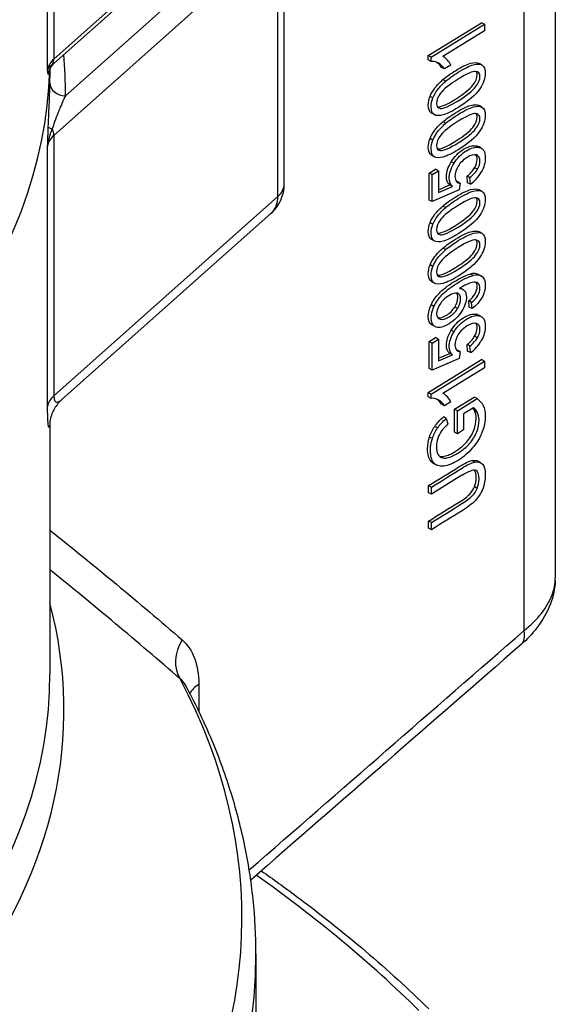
# Model space of a CAD drawing. Header units: millimetres. Extents: x -3789 to 8091, y -6405 to 1995.
# Tile 12 of 48: x -1026 to -992, y -4647 to -4584. Entities that reach past the tile are written whole.
import ezdxf

# ---------------------------------------------------------------- set-up
doc = ezdxf.new("R2010")
doc.units = ezdxf.units.MM
doc.header["$LTSCALE"] = 20
doc.layers.add('01-LINIE-025', color=1, linetype='CONTINUOUS')
doc.layers.add('02-LINIE-035', color=2, linetype='CONTINUOUS')

# ---------------------------------------------------------------- blocks, each defined once
blk = doc.blocks.new('A$Ccf1ddd91')
at = {"layer": '02-LINIE-035'}
for p, q in [((1976.84, 385.76), (1976.84, 487.15)), ((1972.81, 378.97), (1972.81, 481.24)), ((1912.33, 479.36), (1912.33, 452.42)), ((1911.54, 451.03), (1911.54, 477.96)), ((1912.33, 452.42), (1941.16, 478.05)), ((1912.33, 451.86), (1940.81, 477.18)), ((1913.83, 447.7), (1939.48, 470.51)), ((1941.97, 436.35), (1941.97, 469.82)), ((1941.16, 468.25), (1912.33, 442.62)), ((1941.16, 434.77), (1941.16, 468.25)), ((1960.5, 452.87), (1967.35, 457.1)), ((1960.87, 452.67), (1967.72, 456.91)), ((1967.72, 456.91), (1967.35, 457.1)), ((1967.72, 456.91), (1967.72, 456.05)), ((1967.72, 456.05), (1962.38, 452.75)), ((1960.5, 452.31), (1960.5, 452.87)), ((1960.87, 452.67), (1960.5, 452.87)), ((1960.87, 452.12), (1960.5, 452.31)), ((1960.87, 452.12), (1960.87, 452.67)), ((1962.45, 452.71), (1962.38, 452.75)), ((1967.38, 451.66), (1967.02, 451.86)), ((1911.83, 451.5), (1911.83, 451.5)), ((1911.83, 451.16), (1911.83, 450.05)), ((1962.58, 451.16), (1962.21, 451.36)), ((1963.39, 451.66), (1962.58, 451.16)), ((1962.74, 449.58), (1962.37, 449.78)), ((1961.09, 447.43), (1960.72, 447.62)), ((1961.27, 445.29), (1960.9, 445.49)), ((1961.32, 445.26), (1960.95, 445.46)), ((1961.68, 446.28), (1962.05, 446.09)), ((1967.38, 446.25), (1967.02, 446.45)), ((1962.74, 444.17), (1962.37, 444.36)), ((1912.33, 442.62), (1912.33, 409.15)), ((1961.09, 442.02), (1960.72, 442.21)), ((1911.54, 407.75), (1911.54, 441.23)), ((1961.68, 440.87), (1962.05, 440.68)), ((1967, 441.08), (1966.64, 441.27)), ((1967.3, 440.97), (1966.94, 441.17)), ((1961.27, 439.88), (1960.9, 440.08)), ((1961.32, 439.85), (1960.95, 440.05)), ((1963.81, 439.03), (1963.45, 439.22)), ((1960.62, 437.77), (1961.42, 438.27)), ((1960.99, 437.58), (1961.79, 438.07)), ((1961.79, 438.07), (1961.42, 438.27)), ((1961.79, 438.07), (1961.79, 435.29)), ((1966.82, 438.26), (1966.45, 438.45)), ((1960.62, 434.31), (1960.62, 437.77)), ((1960.99, 437.58), (1960.62, 437.77)), ((1960.99, 434.11), (1960.99, 437.58)), ((1964.59, 436.47), (1964.23, 436.67)), ((1965.56, 436.54), (1965.49, 437.39)), ((1965.86, 437.2), (1965.49, 437.39)), ((1965.93, 436.34), (1965.86, 437.2)), ((1964.49, 435.61), (1960.99, 434.11)), ((1961.79, 435.64), (1963.26, 436.25)), ((1961.79, 435.29), (1963.62, 436.05)), ((1963.62, 436.05), (1963.26, 436.25)), ((1964.59, 436.47), (1964.49, 435.61)), ((1965.93, 436.34), (1965.56, 436.54)), ((1967.38, 435.43), (1967.02, 435.62)), ((1912.33, 409.15), (1941.16, 434.77)), ((1960.99, 434.11), (1960.62, 434.31)), ((1962.74, 433.34), (1962.37, 433.54)), ((1940.29, 432.61), (1913.4, 408.71)), ((1961.09, 431.19), (1960.72, 431.39)), ((1961.27, 429.06), (1960.9, 429.25)), ((1961.32, 429.03), (1960.95, 429.22)), ((1961.68, 430.05), (1962.05, 429.85)), ((1967.38, 430.01), (1967.02, 430.21)), ((1962.74, 427.93), (1962.37, 428.13)), ((1961.09, 425.78), (1960.72, 425.98)), ((1961.68, 424.64), (1962.05, 424.44)), ((1966.25, 424.6), (1965.88, 424.79)), ((1967.3, 424.55), (1966.93, 424.74)), ((1961.27, 423.64), (1960.9, 423.84)), ((1961.32, 423.62), (1960.95, 423.81)), ((1964.91, 422.85), (1964.6, 423.02)), ((1966.97, 423.55), (1966.63, 423.73)), ((1961.23, 420.63), (1960.86, 420.83)), ((1964.26, 420.35), (1963.89, 420.55)), ((1965.77, 420.56), (1965.7, 421.34)), ((1966.06, 421.14), (1965.7, 421.34)), ((1966.14, 420.37), (1965.77, 420.56)), ((1966.14, 420.37), (1966.06, 421.14)), ((1962.02, 418.99), (1961.78, 419.12)), ((1967, 419.43), (1966.64, 419.63)), ((1967.3, 419.33), (1966.94, 419.52)), ((1961.38, 418.05), (1961.01, 418.24)), ((1960.62, 416.13), (1961.42, 416.62)), ((1960.99, 415.93), (1961.79, 416.42)), ((1961.79, 416.42), (1961.42, 416.62)), ((1961.79, 416.42), (1961.79, 413.64)), ((1963.81, 417.38), (1963.45, 417.57)), ((1966.82, 416.61), (1966.45, 416.81)), ((1960.62, 412.66), (1960.62, 416.13)), ((1960.99, 415.93), (1960.62, 416.13)), ((1960.99, 412.46), (1960.99, 415.93)), ((1965.56, 414.89), (1965.49, 415.74)), ((1965.86, 415.55), (1965.49, 415.74)), ((1965.93, 414.7), (1965.86, 415.55)), ((1960.5, 409.57), (1967.35, 413.81)), ((1964.49, 413.96), (1960.99, 412.46)), ((1961.79, 413.99), (1963.26, 414.6)), ((1961.79, 413.64), (1963.62, 414.4)), ((1963.62, 414.4), (1963.26, 414.6)), ((1964.59, 414.82), (1964.23, 415.02)), ((1964.59, 414.82), (1964.49, 413.96)), ((1965.93, 414.7), (1965.56, 414.89)), ((1967.72, 413.61), (1967.35, 413.81)), ((1960.99, 412.46), (1960.62, 412.66)), ((1960.87, 409.37), (1967.72, 413.61)), ((1967.72, 412.76), (1962.38, 409.45)), ((1967.72, 413.61), (1967.72, 412.76)), ((1960.5, 409.02), (1960.5, 409.57)), ((1960.87, 409.37), (1960.5, 409.57)), ((1960.87, 408.82), (1960.5, 409.02)), ((1960.87, 408.82), (1960.87, 409.37)), ((1962.45, 409.42), (1962.38, 409.45)), ((1963.87, 407.42), (1966.4, 408.99)), ((1964.24, 407.22), (1966.77, 408.79)), ((1966.77, 408.79), (1966.4, 408.99)), ((1962.58, 407.87), (1962.21, 408.06)), ((1963.39, 408.37), (1962.58, 407.87)), ((1966.31, 407.61), (1965.04, 406.82)), ((1962.8, 406.23), (1962.44, 406.43)), ((1962.8, 406.23), (1963.03, 405.54)), ((1963.87, 404.47), (1963.87, 407.42)), ((1964.24, 407.22), (1963.87, 407.42)), ((1964.24, 404.28), (1964.24, 407.22)), ((1965.04, 406.82), (1965.04, 404.77)), ((1966.79, 407.04), (1966.43, 407.24)), ((1911.83, 405.85), (1911.83, 373.43)), ((1961.69, 405.01), (1961.32, 405.21)), ((1961.02, 403.64), (1960.65, 403.84)), ((1964.24, 404.28), (1963.87, 404.47)), ((1965.04, 404.77), (1964.24, 404.28)), ((1962.24, 401.2), (1961.98, 401.34)), ((1961.55, 400.25), (1961.18, 400.45)), ((1966.47, 400.63), (1966.1, 400.82)), ((1967.22, 400.55), (1966.86, 400.75)), ((1964.83, 398.93), (1960.9, 396.49)), ((1960.53, 396.69), (1960.53, 397.61)), ((1960.9, 397.41), (1960.53, 397.61)), ((1960.9, 396.49), (1960.9, 397.41)), ((1966.79, 397.25), (1966.42, 397.45)), ((1960.9, 396.49), (1960.53, 396.69)), ((1960.53, 392.13), (1960.53, 393.05)), ((1960.9, 392.85), (1960.53, 393.05)), ((1960.9, 391.93), (1960.9, 392.85)), ((1960.9, 391.93), (1960.53, 392.13)), ((1930.98, 372.06), (1930.98, 368.63)), ((1938.33, 337.38), (1938.33, 279.41))]:
    blk.add_line(p, q, dxfattribs=at)
blk.add_arc((1936.97, 436.35), 5, 311.6384, 0, dxfattribs=at)
for centre, major_axis, ratio, start_param, end_param in [((1754.33, 483.52), (157.5, 0), 0.57735, 4.773556, 6.222018), ((1754.33, 486.35), (156.11, 0), 0.57735, 4.801651, 6.193923), ((1916.53, 450.85), (-5, 0), 0.57735, 5.707227, 6.222018), ((1910.66, 453.05), (1.33, -1.49), 0.684772, 0.17356, 0.656327), ((1754.33, 448.42), (159.5, 0), 0.57735, 6.275411, 6.333161), ((1962.34, 431.89), (-0.37, 20.95), 0.203302, 6.051359, 6.18669), ((1953.76, 452.26), (-9.77, 1.4), 0.350215, 3.365988, 3.538027), ((1754.33, 452.5), (157.5, 0), 0.57735, 4.70683, 6.267879), ((1754.33, 452.5), (157.5, 0), 0.57735, 4.70683, 6.267879), ((1913.63, 450.42), (-1.94, -0.48), 0.988321, 5.311483, 6.009335), ((1754.33, 452.5), (157.5, 0), 0.57735, 6.272009, 6.272047), ((1754.33, 452.5), (157.5, 0), 0.57735, 6.272009, 6.272047), ((1754.33, 450.05), (157.5, 0), 0.57735, 6.275411, 6.283185), ((1913.83, 449.34), (-2, 0.03), 0.816472, 0.010994, 1.58179), ((1913.63, 443.66), (-2, 0.07), 0.189941, 0.041988, 0.739841), ((1910.66, 443.25), (1.33, -1.49), 0.684772, 0.656327, 1.139093), ((1916.53, 441.05), (-5, 0), 0.57735, 5.707227, 6.222018), ((1846.42, 461.16), (120.32, -21.94), 0.136162, 6.161815, 6.235119), ((1846.78, 460.96), (120.32, -21.94), 0.136162, 6.161815, 6.235119), ((1800.77, 587.86), (-165.91, 150.85), 0.144763, 3.110769, 3.174568), ((1971.06, 449.43), (6.75, 12.89), 0.200976, 3.058227, 3.238888), ((1970.69, 449.63), (6.75, 12.89), 0.200976, 3.210323, 3.238888), ((1936.97, 436.35), (5, 0), 0.57735, 5.707227, 6.283185), ((1936.97, 436.35), (3.32, -3.74), 0.684772, 0, 0.656327), ((1811.99, 212.09), (-155.04, -212.59), 0.056576, 3.149348, 3.208439), ((1812.35, 211.89), (-155.04, -212.59), 0.056576, 3.139095, 3.208439), ((1846.42, 439.51), (120.32, -21.94), 0.136162, 6.161815, 6.235119), ((1846.78, 439.31), (120.32, -21.94), 0.136162, 6.161815, 6.235119), ((1800.77, 566.21), (-165.91, 150.85), 0.144763, 3.110769, 3.174568), ((1971.06, 427.79), (6.75, 12.89), 0.200976, 3.058227, 3.238888), ((1970.69, 427.98), (6.75, 12.89), 0.200976, 3.210323, 3.238888), ((1916.53, 407.58), (-5, 0), 0.57735, 5.707227, 6.222018), ((1962.34, 388.6), (-0.37, 20.95), 0.203302, 6.051359, 6.18669), ((1953.76, 408.97), (-9.77, 1.4), 0.350215, 3.365988, 3.538027), ((1970.4, 407.07), (8.52, 3.66), 0.267271, 2.490043, 2.724919), ((1973.59, 392.09), (-10.87, 13.1), 0.40819, 0.107738, 0.251087), ((1972.86, 424), (10.72, 22.77), 0.170162, 3.017903, 3.1664), ((1765.51, 170.63), (201.18, 228.87), 0.03184, 0.013344, 0.104274), ((1754.33, 368.74), (159.31, 0), 0.57735, 3.125567, 6.434007), ((1969.15, 380.94), (3.28, -3.77), 0.465931, 0, 0.680698), ((1754.33, 342.06), (-182.19, 0), 0.57735, 5.938288, 9.72102), ((1932.5, 375.8), (-3.26, -3.79), 0.824419, 4.89225, 6.040696), ((1754.33, 373.43), (-157.5, 0), 0.57735, 0.048515, 3.141593), ((1934.64, 370.09), (-5, 0), 0.57735, 5.532694, 5.997361), ((1754.33, 260.87), (-237.5, 0), 0.57735, 3.671272, 3.825776), ((1754.33, 337.38), (184, 0), 0.57735, 3.141593, 6.283185)]:
    blk.add_ellipse(centre, major_axis=major_axis, ratio=ratio, start_param=start_param, end_param=end_param, dxfattribs=at)
for points, knots in [([(1912.34, 451.87), (1912.19, 451.73), (1912.05, 451.57), (1911.92, 451.34), (1911.88, 451.27), (1911.84, 451.17), (1911.82, 451.13), (1911.79, 451.03), (1911.77, 450.99), (1911.75, 450.92), (1911.75, 450.9), (1911.74, 450.87), (1911.74, 450.86), (1911.74, 450.86)], [0, 0, 0, 0, 0.0632639, 0.0632639, 0.0893669, 0.0893669, 0.1068063, 0.1068063, 0.1346488, 0.1346488, 0.162223, 0.162223, 0.1928192, 0.1928192, 0.1928192, 0.1928192]), ([(1962.58, 451.16), (1962.36, 451.51), (1962.09, 451.76), (1961.47, 452.09), (1961.16, 452.15), (1960.87, 452.12)], [0, 0, 0, 0, 0.498943, 0.498943, 1, 1, 1, 1]), ([(1962.37, 449.78), (1962.77, 450.13), (1963.31, 450.51), (1964.79, 451.43), (1965.43, 451.74), (1966.39, 452.01), (1966.75, 452), (1967.02, 451.86)], [0, 0, 0, 0, 0.2965919, 0.2965919, 0.6477224, 0.6477224, 0.979414, 0.979414, 0.979414, 0.979414]), ([(1962.74, 449.58), (1963.14, 449.93), (1963.68, 450.32), (1965.15, 451.23), (1965.8, 451.55), (1966.78, 451.82), (1967.16, 451.8), (1967.43, 451.64)], [0, 0, 0, 0, 0.296592, 0.296592, 0.647722, 0.647722, 1, 1, 1, 1]), ([(1911.54, 451.03), (1911.54, 451.03), (1911.54, 451.03), (1911.54, 451.03), (1911.57, 451.16), (1911.64, 451.29), (1911.75, 451.41), (1911.85, 451.52), (1911.98, 451.63), (1912.14, 451.74)], [0, 0, 0, 0, 0.005189, 0.005189, 0.005189, 0.518321, 0.518321, 0.518321, 1, 1, 1, 1]), ([(1911.63, 450.48), (1911.6, 450.61), (1911.57, 450.81), (1911.54, 451.02), (1911.54, 451.02), (1911.54, 451.03), (1911.54, 451.03)], [0, 0, 0, 0, 0.99495, 0.99495, 0.99495, 1, 1, 1, 1]), ([(1966.59, 450.84), (1966.21, 450.87), (1965.47, 450.55), (1963.23, 449.16), (1962.48, 448.57), (1961.75, 447.57), (1961.56, 447.13), (1961.56, 446.33), (1961.72, 446.12), (1962.05, 446.09)], [0, 0, 0, 0, 0.24984, 0.24984, 0.500928, 0.500928, 0.752712, 0.752712, 1, 1, 1, 1]), ([(1961.68, 446.28), (1962.1, 446.25), (1962.87, 446.58), (1965.11, 447.96), (1965.85, 448.56), (1966.59, 449.55), (1966.78, 450), (1966.78, 450.58), (1966.74, 450.72), (1966.65, 450.83)], [0, 0, 0, 0, 0.2505716, 0.2505716, 0.5011432, 0.5011432, 0.7510243, 0.7510243, 0.8693611, 0.8693611, 0.8693611, 0.8693611]), ([(1962.05, 446.09), (1962.47, 446.05), (1963.23, 446.38), (1965.47, 447.76), (1966.22, 448.36), (1966.96, 449.35), (1967.14, 449.8), (1967.14, 450.58), (1966.96, 450.8), (1966.59, 450.84)], [0, 0, 0, 0, 0.250572, 0.250572, 0.501143, 0.501143, 0.751024, 0.751024, 1, 1, 1, 1]), ([(1967.43, 451.64), (1967.7, 451.47), (1967.83, 451.13), (1967.83, 449.95), (1967.6, 449.27), (1967.13, 448.6)], [0, 0, 0, 0, 0.431846, 0.431846, 1, 1, 1, 1]), ([(1911.63, 443.71), (1911.68, 444.91), (1911.72, 445.96), (1911.76, 446.89), (1911.79, 447.82), (1911.82, 448.65), (1911.83, 449.35)], [0, 0, 0, 0, 0.5, 0.5, 0.5, 1, 1, 1, 1]), ([(1960.72, 447.62), (1960.87, 448), (1961.08, 448.36), (1961.64, 449.07), (1961.98, 449.43), (1962.37, 449.78)], [0, 0, 0, 0, 0.5, 0.5, 1, 1, 1, 1]), ([(1961.09, 447.43), (1961.24, 447.8), (1961.45, 448.16), (1962, 448.88), (1962.34, 449.23), (1962.74, 449.58)], [0, 0, 0, 0, 0.5, 0.5, 1, 1, 1, 1]), ([(1967.13, 448.6), (1966.56, 447.79), (1965.63, 446.99), (1963.55, 445.69), (1962.9, 445.38), (1961.91, 445.11), (1961.53, 445.12), (1961.27, 445.29)], [0, 0, 0, 0, 0.442623, 0.442623, 0.721311, 0.721311, 1, 1, 1, 1]), ([(1913.83, 447.7), (1913.55, 447.13), (1913.27, 446.49), (1912.99, 445.8), (1912.98, 445.77), (1912.97, 445.75), (1912.96, 445.73), (1912.69, 445.05), (1912.4, 444.33), (1912.14, 443.45)], [0, 0, 0, 0, 0.5, 0.5, 0.5, 0.516715, 0.516715, 0.516715, 1, 1, 1, 1]), ([(1960.9, 445.49), (1960.64, 445.66), (1960.5, 446), (1960.5, 446.88), (1960.58, 447.25), (1960.72, 447.62)], [0, 0, 0, 0, 0.576052, 0.576052, 1, 1, 1, 1]), ([(1961.27, 445.29), (1961, 445.46), (1960.87, 445.8), (1960.87, 446.68), (1960.94, 447.05), (1961.09, 447.43)], [0, 0, 0, 0, 0.576052, 0.576052, 1, 1, 1, 1]), ([(1966.59, 445.43), (1966.21, 445.46), (1965.47, 445.13), (1963.23, 443.75), (1962.48, 443.15), (1961.75, 442.16), (1961.56, 441.71), (1961.56, 440.92), (1961.72, 440.71), (1962.05, 440.68)], [0, 0, 0, 0, 0.24984, 0.24984, 0.500928, 0.500928, 0.752712, 0.752712, 1, 1, 1, 1]), ([(1962.37, 444.36), (1962.77, 444.72), (1963.31, 445.1), (1964.79, 446.01), (1965.43, 446.33), (1966.39, 446.6), (1966.75, 446.59), (1967.02, 446.45)], [0, 0, 0, 0, 0.2965919, 0.2965919, 0.6477224, 0.6477224, 0.979414, 0.979414, 0.979414, 0.979414]), ([(1962.74, 444.17), (1963.14, 444.52), (1963.68, 444.9), (1965.15, 445.82), (1965.8, 446.13), (1966.78, 446.41), (1967.16, 446.39), (1967.43, 446.22)], [0, 0, 0, 0, 0.296592, 0.296592, 0.647722, 0.647722, 1, 1, 1, 1]), ([(1967.43, 446.22), (1967.7, 446.06), (1967.83, 445.72), (1967.83, 444.53), (1967.6, 443.86), (1967.13, 443.19)], [0, 0, 0, 0, 0.431846, 0.431846, 1, 1, 1, 1]), ([(1960.72, 442.21), (1960.87, 442.59), (1961.08, 442.95), (1961.64, 443.66), (1961.98, 444.01), (1962.37, 444.36)], [0, 0, 0, 0, 0.5, 0.5, 1, 1, 1, 1]), ([(1961.68, 440.87), (1962.1, 440.83), (1962.87, 441.16), (1965.11, 442.55), (1965.85, 443.14), (1966.59, 444.14), (1966.78, 444.58), (1966.78, 445.16), (1966.74, 445.31), (1966.65, 445.42)], [0, 0, 0, 0, 0.2505716, 0.2505716, 0.5011432, 0.5011432, 0.7510243, 0.7510243, 0.8693611, 0.8693611, 0.8693611, 0.8693611]), ([(1962.05, 440.68), (1962.47, 440.64), (1963.23, 440.97), (1965.47, 442.35), (1966.22, 442.95), (1966.96, 443.94), (1967.14, 444.39), (1967.14, 445.17), (1966.96, 445.39), (1966.59, 445.43)], [0, 0, 0, 0, 0.250572, 0.250572, 0.501143, 0.501143, 0.751024, 0.751024, 1, 1, 1, 1]), ([(1911.54, 441.23), (1911.54, 441.23), (1911.54, 441.24), (1911.54, 441.24), (1911.57, 442.07), (1911.6, 442.9), (1911.63, 443.71)], [0, 0, 0, 0, 0.00505, 0.00505, 0.00505, 1, 1, 1, 1]), ([(1912.14, 443.45), (1911.98, 443.11), (1911.85, 442.75), (1911.75, 442.39), (1911.64, 442.01), (1911.57, 441.63), (1911.54, 441.24), (1911.54, 441.24), (1911.54, 441.23), (1911.54, 441.23)], [0, 0, 0, 0, 0.481679, 0.481679, 0.481679, 0.994811, 0.994811, 0.994811, 1, 1, 1, 1]), ([(1961.09, 442.02), (1961.24, 442.39), (1961.45, 442.75), (1962, 443.46), (1962.34, 443.82), (1962.74, 444.17)], [0, 0, 0, 0, 0.5, 0.5, 1, 1, 1, 1]), ([(1967.13, 443.19), (1966.56, 442.37), (1965.63, 441.57), (1963.55, 440.28), (1962.9, 439.96), (1961.91, 439.7), (1961.53, 439.71), (1961.27, 439.88)], [0, 0, 0, 0, 0.442623, 0.442623, 0.721311, 0.721311, 1, 1, 1, 1]), ([(1960.9, 440.08), (1960.64, 440.25), (1960.5, 440.58), (1960.5, 441.46), (1960.58, 441.84), (1960.72, 442.21)], [0, 0, 0, 0, 0.576052, 0.576052, 1, 1, 1, 1]), ([(1961.27, 439.88), (1961, 440.05), (1960.87, 440.39), (1960.87, 441.27), (1960.94, 441.64), (1961.09, 442.02)], [0, 0, 0, 0, 0.576052, 0.576052, 1, 1, 1, 1]), ([(1963.45, 439.22), (1963.86, 439.9), (1964.39, 440.43), (1965.66, 441.22), (1966.19, 441.36), (1966.64, 441.27)], [0, 0, 0, 0, 0.511577, 0.511577, 1, 1, 1, 1]), ([(1963.81, 439.03), (1964.23, 439.7), (1964.76, 440.24), (1966.02, 441.02), (1966.55, 441.17), (1967, 441.08)], [0, 0, 0, 0, 0.511577, 0.511577, 1, 1, 1, 1]), ([(1967, 441.08), (1967.56, 440.97), (1967.83, 440.53), (1967.83, 439.13), (1967.66, 438.5), (1967.31, 437.89)], [0, 0, 0, 0, 0.550152, 0.550152, 1, 1, 1, 1]), ([(1963.26, 436.25), (1962.97, 436.49), (1962.83, 436.84), (1962.83, 437.91), (1963.03, 438.55), (1963.45, 439.22)], [0, 0, 0, 0, 0.429907, 0.429907, 1, 1, 1, 1]), ([(1966.69, 440.1), (1966.38, 440.2), (1965.98, 440.09), (1965, 439.48), (1964.62, 439.11), (1964.35, 438.67)], [0, 0, 0, 0, 0.512091, 0.512091, 1, 1, 1, 1]), ([(1966.45, 438.45), (1966.67, 438.83), (1966.78, 439.19), (1966.78, 439.79), (1966.72, 439.99), (1966.6, 440.12)], [0, 0, 0, 0, 0.4536862, 0.4536862, 0.7957929, 0.7957929, 0.7957929, 0.7957929]), ([(1966.82, 438.26), (1967.04, 438.63), (1967.14, 438.99), (1967.14, 439.75), (1966.99, 440), (1966.69, 440.1)], [0, 0, 0, 0, 0.453686, 0.453686, 1, 1, 1, 1]), ([(1963.62, 436.05), (1963.34, 436.29), (1963.19, 436.64), (1963.19, 437.71), (1963.4, 438.35), (1963.81, 439.03)], [0, 0, 0, 0, 0.429907, 0.429907, 1, 1, 1, 1]), ([(1964.35, 438.67), (1964.07, 438.22), (1963.93, 437.78), (1963.93, 437.06), (1963.99, 436.85), (1964.12, 436.7)], [0, 0, 0, 0, 0.617822, 0.617822, 1, 1, 1, 1]), ([(1962.37, 433.54), (1962.77, 433.89), (1963.31, 434.28), (1964.79, 435.19), (1965.43, 435.51), (1966.39, 435.77), (1966.75, 435.77), (1967.02, 435.62)], [0, 0, 0, 0, 0.2965919, 0.2965919, 0.6477224, 0.6477224, 0.979414, 0.979414, 0.979414, 0.979414]), ([(1962.74, 433.34), (1963.14, 433.7), (1963.68, 434.08), (1965.15, 434.99), (1965.8, 435.31), (1966.78, 435.58), (1967.16, 435.57), (1967.43, 435.4)], [0, 0, 0, 0, 0.296592, 0.296592, 0.647722, 0.647722, 1, 1, 1, 1]), ([(1967.43, 435.4), (1967.7, 435.23), (1967.83, 434.89), (1967.83, 433.71), (1967.6, 433.04), (1967.13, 432.36)], [0, 0, 0, 0, 0.431846, 0.431846, 1, 1, 1, 1]), ([(1966.59, 434.6), (1966.21, 434.64), (1965.47, 434.31), (1963.23, 432.92), (1962.48, 432.33), (1961.75, 431.34), (1961.56, 430.89), (1961.56, 430.1), (1961.72, 429.89), (1962.05, 429.85)], [0, 0, 0, 0, 0.24984, 0.24984, 0.500928, 0.500928, 0.752712, 0.752712, 1, 1, 1, 1]), ([(1961.68, 430.05), (1962.1, 430.01), (1962.87, 430.34), (1965.11, 431.73), (1965.85, 432.32), (1966.59, 433.31), (1966.78, 433.76), (1966.78, 434.34), (1966.74, 434.49), (1966.65, 434.59)], [0, 0, 0, 0, 0.2505716, 0.2505716, 0.5011432, 0.5011432, 0.7510243, 0.7510243, 0.8693611, 0.8693611, 0.8693611, 0.8693611]), ([(1962.05, 429.85), (1962.47, 429.81), (1963.23, 430.14), (1965.47, 431.53), (1966.22, 432.12), (1966.96, 433.12), (1967.14, 433.56), (1967.14, 434.35), (1966.96, 434.56), (1966.59, 434.6)], [0, 0, 0, 0, 0.250572, 0.250572, 0.501143, 0.501143, 0.751024, 0.751024, 1, 1, 1, 1]), ([(1960.72, 431.39), (1960.87, 431.76), (1961.08, 432.12), (1961.64, 432.84), (1961.98, 433.19), (1962.37, 433.54)], [0, 0, 0, 0, 0.5, 0.5, 1, 1, 1, 1]), ([(1961.09, 431.19), (1961.24, 431.56), (1961.45, 431.93), (1962, 432.64), (1962.34, 432.99), (1962.74, 433.34)], [0, 0, 0, 0, 0.5, 0.5, 1, 1, 1, 1]), ([(1967.13, 432.36), (1966.56, 431.55), (1965.63, 430.75), (1963.55, 429.46), (1962.9, 429.14), (1961.91, 428.87), (1961.53, 428.89), (1961.27, 429.06)], [0, 0, 0, 0, 0.442623, 0.442623, 0.721311, 0.721311, 1, 1, 1, 1]), ([(1960.9, 429.25), (1960.64, 429.42), (1960.5, 429.76), (1960.5, 430.64), (1960.58, 431.01), (1960.72, 431.39)], [0, 0, 0, 0, 0.576052, 0.576052, 1, 1, 1, 1]), ([(1961.27, 429.06), (1961, 429.23), (1960.87, 429.56), (1960.87, 430.44), (1960.94, 430.82), (1961.09, 431.19)], [0, 0, 0, 0, 0.576052, 0.576052, 1, 1, 1, 1]), ([(1962.37, 428.13), (1962.77, 428.48), (1963.31, 428.86), (1964.79, 429.78), (1965.43, 430.09), (1966.39, 430.36), (1966.75, 430.35), (1967.02, 430.21)], [0, 0, 0, 0, 0.2965919, 0.2965919, 0.6477224, 0.6477224, 0.979414, 0.979414, 0.979414, 0.979414]), ([(1966.59, 429.19), (1966.21, 429.23), (1965.47, 428.9), (1963.23, 427.51), (1962.48, 426.92), (1961.75, 425.92), (1961.56, 425.48), (1961.56, 424.69), (1961.72, 424.47), (1962.05, 424.44)], [0, 0, 0, 0, 0.24984, 0.24984, 0.500928, 0.500928, 0.752712, 0.752712, 1, 1, 1, 1]), ([(1961.68, 424.64), (1962.1, 424.6), (1962.87, 424.93), (1965.11, 426.31), (1965.85, 426.91), (1966.59, 427.9), (1966.78, 428.35), (1966.78, 428.93), (1966.74, 429.07), (1966.65, 429.18)], [0, 0, 0, 0, 0.2505716, 0.2505716, 0.5011432, 0.5011432, 0.7510243, 0.7510243, 0.8693611, 0.8693611, 0.8693611, 0.8693611]), ([(1962.05, 424.44), (1962.47, 424.4), (1963.23, 424.73), (1965.47, 426.12), (1966.22, 426.71), (1966.96, 427.71), (1967.14, 428.15), (1967.14, 428.94), (1966.96, 429.15), (1966.59, 429.19)], [0, 0, 0, 0, 0.250572, 0.250572, 0.501143, 0.501143, 0.751024, 0.751024, 1, 1, 1, 1]), ([(1962.74, 427.93), (1963.14, 428.28), (1963.68, 428.67), (1965.15, 429.58), (1965.8, 429.9), (1966.78, 430.17), (1967.16, 430.16), (1967.43, 429.99)], [0, 0, 0, 0, 0.296592, 0.296592, 0.647722, 0.647722, 1, 1, 1, 1]), ([(1967.43, 429.99), (1967.7, 429.82), (1967.83, 429.48), (1967.83, 428.3), (1967.6, 427.63), (1967.13, 426.95)], [0, 0, 0, 0, 0.431846, 0.431846, 1, 1, 1, 1]), ([(1960.72, 425.98), (1960.87, 426.35), (1961.08, 426.71), (1961.64, 427.42), (1961.98, 427.78), (1962.37, 428.13)], [0, 0, 0, 0, 0.5, 0.5, 1, 1, 1, 1]), ([(1961.09, 425.78), (1961.24, 426.15), (1961.45, 426.52), (1962, 427.23), (1962.34, 427.58), (1962.74, 427.93)], [0, 0, 0, 0, 0.5, 0.5, 1, 1, 1, 1]), ([(1967.13, 426.95), (1966.56, 426.14), (1965.63, 425.34), (1963.55, 424.04), (1962.9, 423.73), (1961.91, 423.46), (1961.53, 423.47), (1961.27, 423.64)], [0, 0, 0, 0, 0.442623, 0.442623, 0.721311, 0.721311, 1, 1, 1, 1]), ([(1960.9, 423.84), (1960.64, 424.01), (1960.5, 424.35), (1960.5, 425.23), (1960.58, 425.6), (1960.72, 425.98)], [0, 0, 0, 0, 0.576052, 0.576052, 1, 1, 1, 1]), ([(1961.27, 423.64), (1961, 423.81), (1960.87, 424.15), (1960.87, 425.03), (1960.94, 425.41), (1961.09, 425.78)], [0, 0, 0, 0, 0.576052, 0.576052, 1, 1, 1, 1]), ([(1960.86, 420.83), (1961.1, 421.35), (1961.44, 421.85), (1962.32, 422.78), (1962.96, 423.28), (1964.67, 424.33), (1965.37, 424.67), (1965.88, 424.79)], [0, 0, 0, 0, 0.329561, 0.329561, 0.658208, 0.658208, 1, 1, 1, 1]), ([(1961.23, 420.63), (1961.46, 421.15), (1961.81, 421.65), (1962.69, 422.59), (1963.33, 423.08), (1965.04, 424.14), (1965.73, 424.47), (1966.25, 424.6)], [0, 0, 0, 0, 0.329561, 0.329561, 0.658208, 0.658208, 1, 1, 1, 1]), ([(1967.43, 424.46), (1967.7, 424.25), (1967.83, 423.89), (1967.83, 422.83), (1967.68, 422.29), (1967.39, 421.76)], [0, 0, 0, 0, 0.485175, 0.485175, 1, 1, 1, 1]), ([(1964.51, 422.95), (1964.77, 422.95), (1964.99, 422.85), (1965.32, 422.46), (1965.4, 422.19), (1965.4, 421.27), (1965.2, 420.65), (1964.38, 419.35), (1963.84, 418.81), (1962.48, 417.97), (1961.92, 417.84), (1961.5, 417.99)], [0, 0, 0, 0, 0.141774, 0.141774, 0.283548, 0.283548, 0.520228, 0.520228, 0.756423, 0.756423, 1, 1, 1, 1]), ([(1966.97, 423.55), (1966.85, 423.67), (1966.69, 423.74), (1966.3, 423.75), (1966.03, 423.69), (1965.36, 423.44), (1965.02, 423.28), (1964.64, 423.04), (1964.58, 423), (1964.51, 422.95)], [0, 0, 0, 0, 0.321705, 0.321705, 0.643411, 0.643411, 0.965116, 0.965116, 1, 1, 1, 1]), ([(1965.7, 421.34), (1966.08, 421.64), (1966.35, 421.95), (1966.69, 422.55), (1966.78, 422.86), (1966.78, 423.42), (1966.72, 423.61), (1966.61, 423.73)], [0, 0, 0, 0, 0.3495935, 0.3495935, 0.699187, 0.699187, 0.9902922, 0.9902922, 0.9902922, 0.9902922]), ([(1966.06, 421.14), (1966.44, 421.45), (1966.72, 421.75), (1967.06, 422.35), (1967.14, 422.66), (1967.14, 423.23), (1967.08, 423.42), (1966.97, 423.55)], [0, 0, 0, 0, 0.349593, 0.349593, 0.699187, 0.699187, 1, 1, 1, 1]), ([(1964.26, 422.32), (1963.99, 422.41), (1963.61, 422.3), (1962.65, 421.71), (1962.27, 421.34), (1961.98, 420.9)], [0, 0, 0, 0, 0.500726, 0.500726, 1, 1, 1, 1]), ([(1963.89, 420.55), (1964.16, 420.99), (1964.3, 421.4), (1964.3, 422.03), (1964.25, 422.22), (1964.15, 422.35)], [0, 0, 0, 0, 0.4981949, 0.4981949, 0.8040158, 0.8040158, 0.8040158, 0.8040158]), ([(1964.26, 420.35), (1964.53, 420.79), (1964.66, 421.2), (1964.66, 421.99), (1964.53, 422.23), (1964.26, 422.32)], [0, 0, 0, 0, 0.498195, 0.498195, 1, 1, 1, 1]), ([(1961.01, 418.24), (1960.67, 418.43), (1960.5, 418.8), (1960.5, 419.81), (1960.62, 420.3), (1960.86, 420.83)], [0.0605783, 0.0605783, 0.0605783, 0.0605783, 0.5804749, 0.5804749, 1, 1, 1, 1]), ([(1961.5, 417.99), (1961.08, 418.15), (1960.87, 418.54), (1960.87, 419.62), (1960.99, 420.11), (1961.23, 420.63)], [0, 0, 0, 0, 0.580475, 0.580475, 1, 1, 1, 1]), ([(1961.98, 420.9), (1961.7, 420.47), (1961.56, 420.07), (1961.56, 419.32), (1961.71, 419.08), (1962.02, 418.99)], [0, 0, 0, 0, 0.492366, 0.492366, 1, 1, 1, 1]), ([(1961.73, 419.17), (1962.02, 419.11), (1962.39, 419.22), (1963.27, 419.76), (1963.62, 420.11), (1963.89, 420.55)], [0.0434527, 0.0434527, 0.0434527, 0.0434527, 0.5266362, 0.5266362, 1, 1, 1, 1]), ([(1962.02, 418.99), (1962.32, 418.89), (1962.72, 419), (1963.63, 419.57), (1963.99, 419.92), (1964.26, 420.35)], [0, 0, 0, 0, 0.526636, 0.526636, 1, 1, 1, 1]), ([(1963.45, 417.57), (1963.86, 418.25), (1964.39, 418.79), (1965.66, 419.57), (1966.19, 419.72), (1966.64, 419.63)], [0, 0, 0, 0, 0.511577, 0.511577, 1, 1, 1, 1]), ([(1963.81, 417.38), (1964.23, 418.05), (1964.76, 418.59), (1966.02, 419.37), (1966.55, 419.52), (1967, 419.43)], [0, 0, 0, 0, 0.511577, 0.511577, 1, 1, 1, 1]), ([(1967, 419.43), (1967.56, 419.32), (1967.83, 418.89), (1967.83, 417.48), (1967.66, 416.85), (1967.31, 416.24)], [0, 0, 0, 0, 0.550152, 0.550152, 1, 1, 1, 1]), ([(1966.69, 418.45), (1966.38, 418.55), (1965.98, 418.44), (1965, 417.83), (1964.62, 417.46), (1964.35, 417.02)], [0, 0, 0, 0, 0.512091, 0.512091, 1, 1, 1, 1]), ([(1966.45, 416.81), (1966.67, 417.18), (1966.78, 417.54), (1966.78, 418.14), (1966.72, 418.34), (1966.6, 418.47)], [0, 0, 0, 0, 0.4536862, 0.4536862, 0.7957929, 0.7957929, 0.7957929, 0.7957929]), ([(1966.82, 416.61), (1967.04, 416.98), (1967.14, 417.34), (1967.14, 418.1), (1966.99, 418.35), (1966.69, 418.45)], [0, 0, 0, 0, 0.453686, 0.453686, 1, 1, 1, 1]), ([(1963.26, 414.6), (1962.97, 414.84), (1962.83, 415.19), (1962.83, 416.26), (1963.03, 416.9), (1963.45, 417.57)], [0, 0, 0, 0, 0.429907, 0.429907, 1, 1, 1, 1]), ([(1963.62, 414.4), (1963.34, 414.64), (1963.19, 414.99), (1963.19, 416.06), (1963.4, 416.7), (1963.81, 417.38)], [0, 0, 0, 0, 0.429907, 0.429907, 1, 1, 1, 1]), ([(1964.35, 417.02), (1964.07, 416.57), (1963.93, 416.13), (1963.93, 415.41), (1963.99, 415.2), (1964.12, 415.05)], [0, 0, 0, 0, 0.617822, 0.617822, 1, 1, 1, 1]), ([(1912.33, 409.15), (1912.33, 408.53), (1912.51, 408.37), (1912.69, 408.35), (1912.79, 408.34), (1912.9, 408.37), (1913.01, 408.43), (1913.09, 408.47), (1913.17, 408.52), (1913.26, 408.58), (1913.31, 408.62), (1913.35, 408.66), (1913.4, 408.71)], [0, 0, 0, 0, 0.125, 0.125, 0.125, 0.197519, 0.197519, 0.197519, 0.25, 0.25, 0.25, 0.2815971, 0.2815971, 0.2815971, 0.2815971]), ([(1962.58, 407.87), (1962.36, 408.21), (1962.09, 408.46), (1961.47, 408.79), (1961.16, 408.85), (1960.87, 408.82)], [0, 0, 0, 0, 0.498943, 0.498943, 1, 1, 1, 1]), ([(1966.77, 408.79), (1967.12, 408.56), (1967.39, 408.25), (1967.74, 407.51), (1967.83, 407.07), (1967.83, 405.88), (1967.69, 405.17), (1967.4, 404.44)], [0, 0, 0, 0, 0.298658, 0.298658, 0.597315, 0.597315, 1, 1, 1, 1]), ([(1911.83, 405.82), (1911.82, 405.7), (1911.82, 405.59), (1911.81, 405.5), (1911.81, 405.49), (1911.81, 405.49), (1911.81, 405.48), (1911.79, 405.11), (1911.73, 404.95), (1911.67, 405.18), (1911.67, 405.19), (1911.67, 405.19), (1911.67, 405.19), (1911.61, 405.44), (1911.54, 406.17), (1911.54, 407.64), (1911.54, 407.67), (1911.54, 407.71), (1911.54, 407.75)], [0.4348166, 0.4348166, 0.4348166, 0.4348166, 0.4964352, 0.4964352, 0.4964352, 0.5, 0.5, 0.5, 0.7463498, 0.7463498, 0.7463498, 0.75, 0.75, 0.75, 0.9935915, 0.9935915, 0.9935915, 1, 1, 1, 1]), ([(1913.41, 408.71), (1913.02, 408.36), (1912.68, 407.94), (1912.31, 407.31), (1912.21, 407.12), (1912.08, 406.79), (1912.03, 406.66), (1911.94, 406.37), (1911.9, 406.22), (1911.86, 406.02), (1911.85, 405.95), (1911.83, 405.83), (1911.83, 405.8), (1911.82, 405.78), (1911.82, 405.77), (1911.82, 405.77)], [0, 0, 0, 0, 0.159739, 0.159739, 0.2305681, 0.2305681, 0.2808011, 0.2808011, 0.354002, 0.354002, 0.4180844, 0.4180844, 0.50601, 0.50601, 0.5433328, 0.5433328, 0.5433328, 0.5433328]), ([(1961.93, 401.38), (1962.12, 401.33), (1962.32, 401.33), (1962.97, 401.46), (1963.42, 401.65), (1964.53, 402.33), (1965.03, 402.76), (1965.85, 403.69), (1966.16, 404.19), (1966.55, 405.25), (1966.65, 405.75), (1966.65, 406.61), (1966.58, 406.95), (1966.43, 407.24)], [0.0091238, 0.0091238, 0.0091238, 0.0091238, 0.091474, 0.091474, 0.2483987, 0.2483987, 0.4422206, 0.4422206, 0.6365983, 0.6365983, 0.830976, 0.830976, 1, 1, 1, 1]), ([(1962.24, 401.2), (1962.44, 401.14), (1962.67, 401.13), (1963.33, 401.26), (1963.79, 401.46), (1964.89, 402.14), (1965.4, 402.56), (1966.22, 403.49), (1966.52, 403.99), (1966.92, 405.06), (1967.02, 405.55), (1967.02, 406.41), (1966.94, 406.75), (1966.79, 407.04)], [0, 0, 0, 0, 0.091474, 0.091474, 0.248399, 0.248399, 0.442221, 0.442221, 0.636598, 0.636598, 0.830976, 0.830976, 1, 1, 1, 1]), ([(1961.18, 400.45), (1961.05, 400.52), (1960.93, 400.62), (1960.55, 401.1), (1960.41, 401.63), (1960.41, 402.83), (1960.49, 403.33), (1960.65, 403.84)], [0.6382875, 0.6382875, 0.6382875, 0.6382875, 0.6997819, 0.6997819, 0.87363, 0.87363, 1, 1, 1, 1]), ([(1967.4, 404.44), (1967.12, 403.7), (1966.7, 403.02), (1965.61, 401.78), (1965.01, 401.26), (1963.67, 400.43), (1963.06, 400.19), (1961.9, 400.05), (1961.48, 400.19), (1960.92, 400.91), (1960.78, 401.43), (1960.78, 402.63), (1960.86, 403.14), (1961.02, 403.64)], [0, 0, 0, 0, 0.176052, 0.176052, 0.351725, 0.351725, 0.525934, 0.525934, 0.699782, 0.699782, 0.87363, 0.87363, 1, 1, 1, 1]), ([(1961.73, 403.68), (1961.61, 403.32), (1961.55, 402.96), (1961.55, 402.19), (1961.61, 401.86), (1961.74, 401.64)], [0, 0, 0, 0, 0.45572, 0.45572, 1, 1, 1, 1]), ([(1960.53, 397.61), (1961.84, 398.42), (1963.16, 399.23), (1965.16, 400.47), (1965.7, 400.73), (1966.1, 400.82)], [0, 0, 0, 0, 0.657203, 0.657203, 1, 1, 1, 1]), ([(1960.9, 397.41), (1962.21, 398.22), (1963.52, 399.04), (1965.52, 400.28), (1966.07, 400.53), (1966.47, 400.63)], [0, 0, 0, 0, 0.657203, 0.657203, 1, 1, 1, 1]), ([(1966.47, 400.63), (1966.87, 400.72), (1967.2, 400.63), (1967.71, 400.12), (1967.83, 399.65), (1967.83, 398.33), (1967.72, 397.73), (1967.28, 396.63), (1966.96, 396.13), (1966.55, 395.7)], [0, 0, 0, 0, 0.253498, 0.253498, 0.506997, 0.506997, 0.753498, 0.753498, 1, 1, 1, 1]), ([(1966.42, 397.45), (1966.58, 397.82), (1966.65, 398.2), (1966.65, 399.07), (1966.58, 399.4), (1966.43, 399.59)], [0, 0, 0, 0, 0.3678619, 0.3678619, 0.8076588, 0.8076588, 0.8076588, 0.8076588]), ([(1966.79, 397.25), (1966.94, 397.62), (1967.02, 398), (1967.02, 399.08), (1966.87, 399.47), (1966.57, 399.57)], [0, 0, 0, 0, 0.367862, 0.367862, 1, 1, 1, 1]), ([(1960.53, 393.05), (1961.84, 393.86), (1963.15, 394.68), (1965.06, 395.85), (1965.5, 396.18), (1966.06, 396.75), (1966.27, 397.08), (1966.42, 397.45)], [0, 0, 0, 0, 0.52514, 0.52514, 0.76257, 0.76257, 1, 1, 1, 1]), ([(1960.9, 392.85), (1962.21, 393.67), (1963.52, 394.48), (1965.42, 395.66), (1965.86, 395.99), (1966.42, 396.56), (1966.64, 396.88), (1966.79, 397.25)], [0, 0, 0, 0, 0.52514, 0.52514, 0.76257, 0.76257, 1, 1, 1, 1]), ([(1966.55, 395.7), (1966.13, 395.26), (1965.56, 394.82), (1963.52, 393.56), (1962.21, 392.75), (1960.9, 391.93)], [0, 0, 0, 0, 0.354514, 0.354514, 1, 1, 1, 1]), ([(1976.82, 385.4), (1976.78, 384.39), (1976.58, 383.38), (1975.81, 381.32), (1975.2, 380.27), (1973.87, 378.55), (1973.19, 377.83), (1972.43, 377.17)], [0.041207, 0.041207, 0.041207, 0.041207, 0.38571, 0.38571, 0.787684, 0.787684, 1.108801, 1.108801, 1.108801, 1.108801]), ([(1972.81, 378.97), (1974.57, 380.36), (1975.82, 381.95), (1976.69, 384.29), (1976.83, 385.03), (1976.83, 385.76)], [0, 0, 0, 0, 0.5, 0.5, 0.7290516, 0.7290516, 0.7290516, 0.7290516]), ([(1938.33, 337.38), (1938.33, 339.74), (1938.21, 342.1), (1937.72, 346.81), (1937.35, 349.16), (1936.37, 353.83), (1935.76, 356.14), (1934.31, 360.73), (1933.47, 363), (1931.56, 367.49), (1930.49, 369.71), (1929.32, 371.89)], [3.9269908, 3.9269908, 3.9269908, 3.9269908, 3.9871869, 3.9871869, 4.047383, 4.047383, 4.1075792, 4.1075792, 4.1677753, 4.1677753, 4.2279714, 4.2279714, 4.2279714, 4.2279714]), ([(1939.02, 348.1), (1940.55, 347.03), (1942.05, 345.95), (1949.71, 340.24), (1955.4, 335.41), (1960.55, 330.37)], [1.6667739, 1.6667739, 1.6667739, 1.6667739, 1.6967054, 1.6967054, 1.8225227, 1.8225227, 1.8225227, 1.8225227])]:
    blk.add_open_spline(points, degree=3, knots=knots, dxfattribs=at)
for points in [[(1912.14, 451.74), (1912.2, 451.76), (1912.27, 451.8), (1912.33, 451.86)], [(1962.21, 451.36), (1962.04, 451.63), (1961.84, 451.84), (1961.6, 452)], [(1911.76, 450.94), (1911.72, 450.55), (1911.68, 450.29), (1911.63, 450.48)], [(1911.79, 451.46), (1911.79, 451.46), (1911.79, 451.46), (1911.79, 451.46)], [(1960.95, 445.46), (1960.94, 445.47), (1960.92, 445.48), (1960.9, 445.49)], [(1961.67, 446.29), (1961.68, 446.29), (1961.68, 446.29), (1961.68, 446.28)], [(1961.67, 440.87), (1961.68, 440.87), (1961.68, 440.87), (1961.68, 440.87)], [(1966.64, 441.27), (1966.75, 441.25), (1966.85, 441.22), (1966.94, 441.17)], [(1960.95, 440.05), (1960.94, 440.06), (1960.92, 440.07), (1960.9, 440.08)], [(1960.95, 429.22), (1960.94, 429.23), (1960.92, 429.24), (1960.9, 429.25)], [(1961.67, 430.05), (1961.68, 430.05), (1961.68, 430.05), (1961.68, 430.05)], [(1961.67, 424.64), (1961.68, 424.64), (1961.68, 424.64), (1961.68, 424.64)], [(1960.95, 423.81), (1960.94, 423.82), (1960.92, 423.83), (1960.9, 423.84)], [(1967.39, 421.76), (1967.09, 421.23), (1966.68, 420.77), (1966.14, 420.37)], [(1966.64, 419.63), (1966.75, 419.6), (1966.85, 419.57), (1966.94, 419.52)], [(1962.21, 408.06), (1962.04, 408.33), (1961.84, 408.55), (1961.6, 408.71)], [(1966.43, 407.24), (1966.36, 407.36), (1966.29, 407.47), (1966.23, 407.55)], [(1966.79, 407.04), (1966.64, 407.33), (1966.48, 407.51), (1966.31, 407.61)], [(1961.32, 405.21), (1961.61, 405.62), (1961.98, 406.02), (1962.44, 406.43)], [(1961.69, 405.01), (1961.97, 405.42), (1962.34, 405.83), (1962.8, 406.23)], [(1960.65, 403.84), (1960.81, 404.35), (1961.03, 404.8), (1961.32, 405.21)], [(1961.02, 403.64), (1961.18, 404.15), (1961.4, 404.61), (1961.69, 405.01)], [(1966.1, 400.82), (1966.39, 400.89), (1966.64, 400.86), (1966.86, 400.75)], [(1911.83, 391.87), (1917.59, 387.31), (1923.25, 382.59), (1928.85, 377.77)], [(1928.59, 372.77), (1923.08, 377.54), (1917.5, 382.23), (1911.83, 386.77)], [(1976.83, 385.76), (1976.83, 385.76), (1976.83, 385.76), (1976.83, 385.76)], [(1937.47, 348.22), (1949.25, 358.47), (1961.03, 368.72), (1972.81, 378.97)], [(1928.85, 377.77), (1930.19, 376.61), (1930.98, 374.63), (1930.98, 372.06)], [(1972.43, 377.17), (1960.84, 367.08), (1949.25, 357), (1937.66, 346.91)], [(1929.31, 371.91), (1929.11, 372.27), (1928.87, 372.56), (1928.59, 372.77)], [(1929.32, 371.89), (1929.31, 371.9), (1929.31, 371.9), (1929.31, 371.91)]]:
    blk.add_open_spline(points, degree=3, dxfattribs=at)

msp = doc.modelspace()

# ---------------------------------------------------------------- block references
at = {"layer": '01-LINIE-025', "xscale": 0.5, "yscale": 0.5, "zscale": 0.5}
msp.add_blockref('A$Ccf1ddd91', (-1980.292, -4812.845), dxfattribs=at)

doc.saveas('drawing.dxf')
